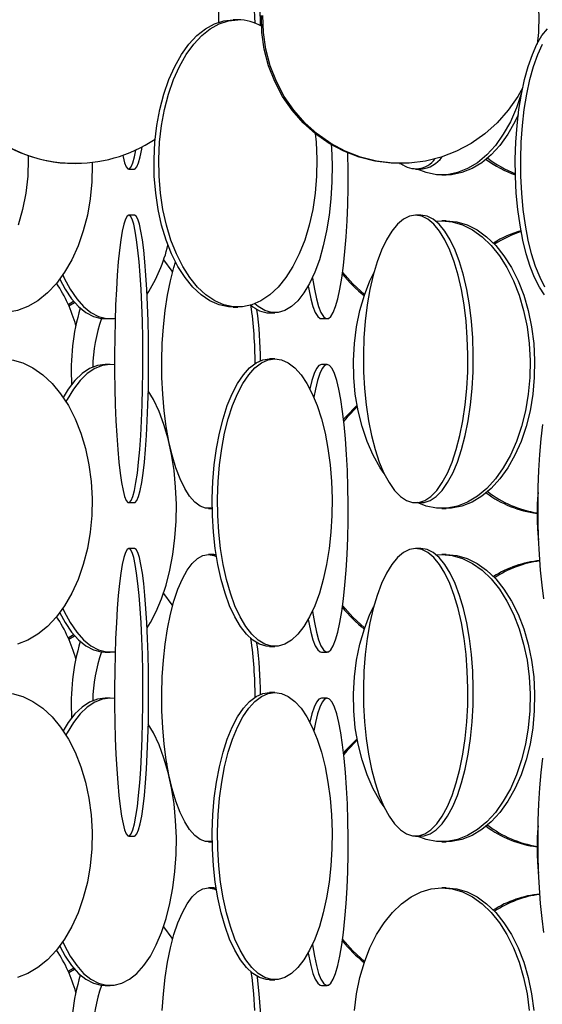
# Model space of a CAD drawing. Header units: millimetres. Extents: x 495 to 2657, y 518 to 2595.
# Tile 6 of 96: x 697 to 743, y 1685 to 1771. Entities that reach past the tile are written whole.
import ezdxf

# ---------------------------------------------------------------- set-up
doc = ezdxf.new("R2010")
doc.units = ezdxf.units.MM

msp = doc.modelspace()

# ---------------------------------------------------------------- linework, layer by layer
at = {"color": 7, "linetype": 'Continuous', "lineweight": 25}
for p, q in [((716.053, 1770.548), (715.636, 1770.548)), ((701.906, 1758.048), (701.932, 1758.048)), ((730.089, 1758.048), (730.23, 1758.048)), ((706.574, 1757.548), (707.072, 1757.548)), ((731.503, 1757.548), (731.968, 1757.548)), ((733.775, 1757.048), (734.17, 1757.048)), ((707.072, 1753.548), (706.574, 1753.548)), ((731.968, 1753.548), (731.503, 1753.548)), ((733.273, 1753.022), (733.775, 1753.048)), ((734.17, 1753.048), (733.775, 1753.048)), ((701.318, 1745.79), (701.78, 1746.07)), ((701.37, 1745.672), (701.873, 1745.961)), ((715.636, 1745.548), (716.053, 1745.548)), ((704.525, 1744.548), (704.97, 1744.548)), ((718.811, 1745.048), (719.27, 1745.048)), ((723.319, 1744.548), (723.813, 1744.548)), ((719.27, 1741.048), (718.811, 1741.048)), ((704.97, 1740.548), (704.525, 1740.548)), ((705.344, 1740.522), (704.97, 1740.548)), ((723.813, 1740.548), (723.319, 1740.548)), ((706.574, 1728.548), (707.072, 1728.548)), ((713.498, 1728.048), (713.835, 1728.048)), ((731.503, 1728.548), (731.968, 1728.548)), ((733.775, 1728.048), (734.17, 1728.048)), ((707.072, 1724.548), (706.574, 1724.548)), ((713.971, 1724.048), (713.498, 1724.048)), ((713.971, 1724.048), (714.168, 1724.034)), ((731.968, 1724.548), (731.503, 1724.548)), ((733.273, 1724.022), (733.775, 1724.048)), ((734.17, 1724.048), (733.775, 1724.048)), ((701.318, 1716.79), (701.78, 1717.07)), ((701.37, 1716.672), (701.873, 1716.961)), ((718.811, 1716.048), (719.27, 1716.048)), ((704.525, 1715.548), (704.97, 1715.548)), ((723.319, 1715.548), (723.813, 1715.548)), ((719.27, 1712.048), (718.811, 1712.048)), ((704.97, 1711.548), (704.525, 1711.548)), ((705.344, 1711.522), (704.97, 1711.548)), ((723.813, 1711.548), (723.319, 1711.548)), ((706.574, 1699.548), (707.072, 1699.548)), ((713.498, 1699.048), (713.835, 1699.048)), ((731.503, 1699.548), (731.968, 1699.548)), ((733.775, 1699.048), (734.17, 1699.048)), ((713.971, 1695.048), (713.498, 1695.048)), ((713.971, 1695.048), (714.168, 1695.034)), ((734.17, 1695.048), (733.775, 1695.048)), ((701.318, 1687.79), (701.78, 1688.07)), ((701.37, 1687.672), (701.873, 1687.961)), ((718.811, 1687.048), (719.27, 1687.048)), ((704.525, 1686.548), (704.97, 1686.548)), ((723.319, 1686.548), (723.813, 1686.548))]:
    msp.add_line(p, q, dxfattribs=at)
at = {"color": 7, "linetype": 'Continuous', "lineweight": 25, "flags": 128}
for points in [[(730.23, 1783.048), (731.649, 1782.961), (733.048, 1782.699), (734.407, 1782.266), (735.708, 1781.669), (736.931, 1780.916), (738.061, 1780.017), (739.081, 1778.986), (739.977, 1777.836), (740.735, 1776.583), (741.346, 1775.246), (741.802, 1773.843), (742.094, 1772.394), (742.221, 1770.919), (742.179, 1769.438), (742.051, 1768.422)], [(730.089, 1758.048), (729.379, 1758.07), (727.968, 1758.245), (726.586, 1758.593), (725.254, 1759.109), (723.989, 1759.785), (722.81, 1760.613), (721.734, 1761.58), (720.774, 1762.672), (719.946, 1763.876), (719.26, 1765.173), (718.725, 1766.545), (718.351, 1767.974), (718.141, 1769.438), (718.099, 1770.919)], [(740.806, 1764.649), (740.374, 1763.876), (739.545, 1762.672), (738.586, 1761.58), (737.509, 1760.613), (736.33, 1759.785), (735.066, 1759.109), (733.734, 1758.593), (732.352, 1758.245), (730.941, 1758.07), (729.519, 1758.07), (728.108, 1758.245), (726.727, 1758.593), (725.394, 1759.109), (724.13, 1759.785), (722.951, 1760.613), (721.874, 1761.58), (720.915, 1762.672), (720.086, 1763.876), (719.4, 1765.173), (718.866, 1766.545), (718.491, 1767.974), (718.282, 1769.438), (718.239, 1770.919)], [(715.636, 1745.548), (715.229, 1745.57), (714.42, 1745.745), (713.629, 1746.093), (712.867, 1746.609), (712.142, 1747.285), (711.467, 1748.113), (710.851, 1749.08), (710.302, 1750.172), (709.827, 1751.376), (709.434, 1752.673), (709.128, 1754.045), (708.914, 1755.474), (708.794, 1756.938), (708.77, 1758.419), (708.842, 1759.894), (709.01, 1761.343), (709.27, 1762.746), (709.62, 1764.083), (710.055, 1765.336), (710.567, 1766.486), (711.151, 1767.517), (711.798, 1768.416), (712.499, 1769.169), (713.244, 1769.766), (714.022, 1770.199), (714.823, 1770.461), (715.636, 1770.548)], [(722.773, 1760.643), (722.847, 1759.894), (722.919, 1758.419), (722.895, 1756.938), (722.775, 1755.474), (722.56, 1754.045), (722.254, 1752.673), (721.862, 1751.376), (721.387, 1750.172), (720.838, 1749.08), (720.221, 1748.113), (719.546, 1747.285), (718.822, 1746.609), (718.059, 1746.093), (717.268, 1745.745), (716.46, 1745.57), (715.646, 1745.57), (714.838, 1745.745), (714.047, 1746.093), (713.284, 1746.609), (712.56, 1747.285), (711.885, 1748.113), (711.269, 1749.08), (710.719, 1750.172), (710.245, 1751.376), (709.852, 1752.673), (709.546, 1754.045), (709.332, 1755.474), (709.212, 1756.938), (709.187, 1758.419), (709.26, 1759.894), (709.427, 1761.343), (709.688, 1762.746), (710.038, 1764.083), (710.472, 1765.336), (710.985, 1766.486), (711.569, 1767.517), (712.216, 1768.416), (712.917, 1769.169), (713.662, 1769.766), (714.44, 1770.199), (715.241, 1770.461), (716.053, 1770.548), (716.053, 1770.548)], [(742.713, 1746.609), (742.262, 1747.285), (741.842, 1748.113), (741.459, 1749.08), (741.117, 1750.172), (740.821, 1751.376), (740.577, 1752.673), (740.386, 1754.045), (740.253, 1755.474), (740.178, 1756.938), (740.163, 1758.419), (740.208, 1759.894), (740.312, 1761.343), (740.475, 1762.746), (740.692, 1764.083), (740.963, 1765.336), (741.282, 1766.486), (741.645, 1767.517), (742.048, 1768.416), (742.484, 1769.169), (742.948, 1769.766)], [(742.732, 1747.285), (742.312, 1748.113), (741.928, 1749.08), (741.586, 1750.172), (741.291, 1751.376), (741.047, 1752.673), (740.856, 1754.045), (740.723, 1755.474), (740.648, 1756.938), (740.633, 1758.419), (740.678, 1759.894), (740.782, 1761.343), (740.944, 1762.746), (741.162, 1764.083), (741.433, 1765.336), (741.752, 1766.486), (742.115, 1767.517), (742.518, 1768.416)], [(740.715, 1764.199), (740.707, 1764.173), (740.268, 1762.876), (739.737, 1761.672), (739.123, 1760.58), (738.434, 1759.613), (737.68, 1758.785), (736.87, 1758.109), (736.018, 1757.593), (735.134, 1757.245), (734.23, 1757.07), (733.321, 1757.07), (732.417, 1757.245), (731.626, 1757.548)], [(740.413, 1762.272), (740.132, 1761.672), (739.518, 1760.58), (738.829, 1759.613), (738.074, 1758.785), (737.265, 1758.109), (736.412, 1757.593), (735.528, 1757.245), (734.625, 1757.07), (734.17, 1757.048)], [(706.048, 1758.748), (706.078, 1758.609), (706.215, 1758.093), (706.357, 1757.745), (706.502, 1757.57), (706.647, 1757.57), (706.792, 1757.745), (706.934, 1758.093), (707.071, 1758.609), (707.188, 1759.21)], [(707.072, 1757.548), (707.145, 1757.57), (707.29, 1757.745), (707.432, 1758.093), (707.568, 1758.609), (707.698, 1759.285), (707.729, 1759.478)], [(724.178, 1759.672), (724.195, 1759.394), (724.248, 1757.919), (724.23, 1756.438), (724.143, 1754.974), (723.988, 1753.545), (723.766, 1752.173), (723.481, 1750.876), (723.137, 1749.672), (722.739, 1748.58), (722.292, 1747.613), (721.802, 1746.785), (721.278, 1746.109), (720.724, 1745.593), (720.151, 1745.245), (719.565, 1745.07), (718.975, 1745.07), (718.389, 1745.245), (717.816, 1745.593), (717.527, 1745.839)], [(722.536, 1748.111), (722.541, 1748.08), (722.705, 1747.113), (722.884, 1746.285), (723.077, 1745.609), (723.28, 1745.093), (723.49, 1744.745), (723.705, 1744.57), (723.921, 1744.57), (724.136, 1744.745), (724.347, 1745.093), (724.55, 1745.609), (724.742, 1746.285), (724.922, 1747.113), (725.086, 1748.08), (725.232, 1749.172), (725.358, 1750.376), (725.463, 1751.673), (725.544, 1753.045), (725.601, 1754.474), (725.633, 1755.938), (725.639, 1757.419), (725.62, 1758.894), (725.619, 1758.949)], [(703.385, 1758.133), (703.39, 1757.919), (703.362, 1756.438), (703.224, 1754.974), (702.978, 1753.545), (702.627, 1752.173), (702.175, 1750.876), (701.631, 1749.672), (701, 1748.58), (700.292, 1747.613), (699.516, 1746.785), (698.685, 1746.109), (697.809, 1745.593), (696.9, 1745.245), (695.972, 1745.07), (695.037, 1745.07), (694.109, 1745.245), (693.201, 1745.593), (692.325, 1746.109), (691.979, 1746.367)], [(697.821, 1758.736), (697.831, 1758.419), (697.799, 1756.938), (697.64, 1755.474), (697.356, 1754.045), (696.951, 1752.673)], [(706.574, 1753.548), (706.429, 1753.461), (706.285, 1753.199), (706.146, 1752.766), (706.012, 1752.169), (705.887, 1751.416), (705.771, 1750.517), (705.666, 1749.486), (705.574, 1748.336), (705.496, 1747.083), (705.433, 1745.746), (705.387, 1744.343), (705.357, 1742.894), (705.344, 1741.419), (705.348, 1739.938), (705.37, 1738.474), (705.408, 1737.045), (705.463, 1735.673), (705.533, 1734.376), (705.618, 1733.172), (705.717, 1732.08), (705.827, 1731.113), (705.948, 1730.285), (706.078, 1729.609), (706.215, 1729.093), (706.357, 1728.745), (706.502, 1728.57), (706.647, 1728.57), (706.792, 1728.745), (706.934, 1729.093), (707.071, 1729.609), (707.201, 1730.285), (707.322, 1731.113), (707.432, 1732.08), (707.531, 1733.172), (707.616, 1734.376), (707.686, 1735.673), (707.741, 1737.045), (707.779, 1738.474), (707.801, 1739.938), (707.805, 1741.419), (707.792, 1742.894), (707.762, 1744.343), (707.716, 1745.746), (707.653, 1747.083), (707.575, 1748.336), (707.483, 1749.486), (707.378, 1750.517), (707.262, 1751.416), (707.137, 1752.169), (707.003, 1752.766), (706.864, 1753.199), (706.72, 1753.461), (706.574, 1753.548)], [(707.072, 1728.548), (707.145, 1728.57), (707.29, 1728.745), (707.432, 1729.093), (707.568, 1729.609), (707.698, 1730.285), (707.819, 1731.113), (707.93, 1732.08), (708.028, 1733.172), (708.113, 1734.376), (708.184, 1735.673), (708.238, 1737.045), (708.277, 1738.474), (708.298, 1739.938), (708.303, 1741.419), (708.29, 1742.894), (708.26, 1744.343), (708.213, 1745.746), (708.15, 1747.083), (708.072, 1748.336), (707.981, 1749.486), (707.876, 1750.517), (707.76, 1751.416), (707.634, 1752.169), (707.501, 1752.766), (707.361, 1753.199), (707.218, 1753.461), (707.072, 1753.548)], [(731.503, 1753.548), (730.965, 1753.461), (730.436, 1753.199), (729.921, 1752.766), (729.429, 1752.169), (728.965, 1751.416), (728.538, 1750.517), (728.152, 1749.486), (727.813, 1748.336), (727.525, 1747.083), (727.294, 1745.746), (727.122, 1744.343), (727.011, 1742.894), (726.963, 1741.419), (726.979, 1739.938), (727.058, 1738.474), (727.2, 1737.045), (727.402, 1735.673), (727.662, 1734.376), (727.976, 1733.172), (728.339, 1732.08), (728.747, 1731.113), (729.193, 1730.285), (729.672, 1729.609), (730.176, 1729.093), (730.699, 1728.745), (731.234, 1728.57), (731.772, 1728.57), (732.306, 1728.745), (732.829, 1729.093), (733.333, 1729.609), (733.812, 1730.285), (734.259, 1731.113), (734.666, 1732.08), (735.029, 1733.172), (735.343, 1734.376), (735.603, 1735.673), (735.805, 1737.045), (735.947, 1738.474), (736.026, 1739.938), (736.042, 1741.419), (735.995, 1742.894), (735.884, 1744.343), (735.711, 1745.746), (735.48, 1747.083), (735.193, 1748.336), (734.854, 1749.486), (734.468, 1750.517), (734.04, 1751.416), (733.576, 1752.169), (733.084, 1752.766), (732.569, 1753.199), (732.04, 1753.461), (731.503, 1753.548)], [(733.775, 1753.048), (734.683, 1752.961), (735.579, 1752.699), (736.449, 1752.266), (737.281, 1751.669), (738.065, 1750.916), (738.788, 1750.017), (739.44, 1748.986), (740.013, 1747.836), (740.499, 1746.583), (740.89, 1745.246), (741.182, 1743.843), (741.369, 1742.394), (741.45, 1740.919), (741.423, 1739.438), (741.288, 1737.974), (741.049, 1736.545), (740.707, 1735.173), (740.268, 1733.876), (739.737, 1732.672), (739.123, 1731.58), (738.434, 1730.613), (737.68, 1729.785), (736.87, 1729.109), (736.018, 1728.593), (735.134, 1728.245), (734.23, 1728.07), (733.321, 1728.07), (732.417, 1728.245), (731.626, 1728.548)], [(731.968, 1728.548), (732.238, 1728.57), (732.772, 1728.745), (733.295, 1729.093), (733.799, 1729.609), (734.278, 1730.285), (734.724, 1731.113), (735.132, 1732.08), (735.495, 1733.172), (735.809, 1734.376), (736.069, 1735.673), (736.271, 1737.045), (736.413, 1738.474), (736.492, 1739.938), (736.508, 1741.419), (736.46, 1742.894), (736.35, 1744.343), (736.177, 1745.746), (735.946, 1747.083), (735.659, 1748.336), (735.319, 1749.486), (734.933, 1750.517), (734.506, 1751.416), (734.042, 1752.169), (733.55, 1752.766), (733.035, 1753.199), (732.506, 1753.461), (731.968, 1753.548)], [(734.17, 1753.048), (735.078, 1752.961), (735.973, 1752.699), (736.843, 1752.266), (737.676, 1751.669), (738.459, 1750.916), (739.182, 1750.017), (739.835, 1748.986), (740.408, 1747.836), (740.894, 1746.583), (741.285, 1745.246), (741.576, 1743.843), (741.764, 1742.394), (741.844, 1740.919), (741.817, 1739.438), (741.683, 1737.974), (741.443, 1736.545), (741.101, 1735.173), (740.662, 1733.876), (740.132, 1732.672), (739.518, 1731.58), (738.829, 1730.613), (738.074, 1729.785), (737.265, 1729.109), (736.412, 1728.593), (735.528, 1728.245), (734.625, 1728.07), (734.17, 1728.048)], [(713.835, 1728.091), (713.739, 1728.07), (713.258, 1728.07), (712.78, 1728.245), (712.313, 1728.593), (711.862, 1729.109), (711.434, 1729.785), (711.035, 1730.613), (710.671, 1731.58), (710.347, 1732.672), (710.066, 1733.876), (709.834, 1735.173), (709.653, 1736.545), (709.527, 1737.974), (709.456, 1739.438), (709.441, 1740.919), (709.484, 1742.394), (709.583, 1743.843), (709.737, 1745.246), (709.944, 1746.583), (710.201, 1747.836), (710.504, 1748.986), (710.649, 1749.451)], [(709.602, 1749.659), (710.315, 1748.672), (710.389, 1748.581)], [(725.159, 1748.594), (726.05, 1747.58), (727.074, 1746.648)], [(700.576, 1747.973), (701.041, 1747.113), (701.605, 1746.285), (702.21, 1745.609), (702.848, 1745.093), (703.51, 1744.745), (704.185, 1744.57), (704.525, 1744.548)], [(700.846, 1748.349), (700.969, 1748.08), (701.485, 1747.113), (702.049, 1746.285), (702.654, 1745.609), (703.292, 1745.093), (703.954, 1744.745), (704.629, 1744.57), (705.31, 1744.57), (705.393, 1744.582)], [(728.761, 1731.082), (728.428, 1731.58), (727.814, 1732.672), (727.283, 1733.876), (726.844, 1735.173), (726.502, 1736.545), (726.262, 1737.974), (726.128, 1739.438), (726.101, 1740.919), (726.182, 1742.394), (726.369, 1743.843), (726.661, 1745.246), (727.052, 1746.583), (727.537, 1747.836), (727.861, 1748.52)], [(722.162, 1747.372), (722.21, 1747.113), (722.389, 1746.285), (722.582, 1745.609), (722.785, 1745.093), (722.995, 1744.745), (723.21, 1744.57), (723.319, 1744.548)], [(696.438, 1740.961), (697.358, 1740.699), (698.252, 1740.266), (699.107, 1739.669), (699.912, 1738.916), (700.655, 1738.017), (701.325, 1736.986), (701.914, 1735.836), (702.413, 1734.583), (702.815, 1733.246), (703.114, 1731.843), (703.307, 1730.394), (703.39, 1728.919), (703.362, 1727.438), (703.224, 1725.974), (702.978, 1724.545), (702.627, 1723.173), (702.175, 1721.876), (701.631, 1720.672), (701, 1719.58), (700.292, 1718.613), (699.516, 1717.785), (698.685, 1717.109), (697.809, 1716.593), (696.9, 1716.245)], [(718.811, 1716.048), (718.516, 1716.07), (717.93, 1716.245), (717.357, 1716.593), (716.804, 1717.109), (716.279, 1717.785), (715.79, 1718.613), (715.343, 1719.58), (714.944, 1720.672), (714.6, 1721.876), (714.315, 1723.173), (714.094, 1724.545), (713.938, 1725.974), (713.851, 1727.438), (713.834, 1728.919), (713.886, 1730.394), (714.007, 1731.843), (714.196, 1733.246), (714.45, 1734.583), (714.765, 1735.836), (715.137, 1736.986), (715.56, 1738.017), (716.029, 1738.916), (716.537, 1739.669), (717.077, 1740.266), (717.642, 1740.699), (718.222, 1740.961), (718.811, 1741.048), (718.811, 1741.048)], [(719.27, 1741.048), (719.859, 1740.961), (720.44, 1740.699), (721.004, 1740.266), (721.544, 1739.669), (722.052, 1738.916), (722.521, 1738.017), (722.944, 1736.986), (723.316, 1735.836), (723.631, 1734.583), (723.885, 1733.246), (724.074, 1731.843), (724.195, 1730.394), (724.248, 1728.919), (724.23, 1727.438), (724.143, 1725.974), (723.988, 1724.545), (723.766, 1723.173), (723.481, 1721.876), (723.137, 1720.672), (722.739, 1719.58), (722.292, 1718.613), (721.802, 1717.785), (721.278, 1717.109), (720.724, 1716.593), (720.151, 1716.245), (719.565, 1716.07), (718.975, 1716.07), (718.389, 1716.245), (717.816, 1716.593), (717.262, 1717.109), (716.737, 1717.785), (716.248, 1718.613), (715.801, 1719.58), (715.403, 1720.672), (715.059, 1721.876), (714.774, 1723.173), (714.552, 1724.545), (714.397, 1725.974), (714.31, 1727.438), (714.292, 1728.919), (714.345, 1730.394), (714.466, 1731.843), (714.655, 1733.246), (714.909, 1734.583), (715.224, 1735.836), (715.596, 1736.986), (716.019, 1738.017), (716.488, 1738.916), (716.996, 1739.669), (717.536, 1740.266), (718.1, 1740.699), (718.681, 1740.961), (719.27, 1741.048)], [(704.525, 1740.548), (703.846, 1740.461), (703.176, 1740.199), (702.526, 1739.766), (701.903, 1739.169), (701.317, 1738.416), (700.877, 1737.702)], [(704.97, 1740.548), (704.29, 1740.461), (703.621, 1740.199), (702.97, 1739.766), (702.347, 1739.169), (701.761, 1738.416), (701.22, 1737.517), (701.121, 1737.327)], [(723.319, 1740.548), (723.102, 1740.461), (722.889, 1740.199), (722.682, 1739.766), (722.484, 1739.169), (722.307, 1738.456)], [(722.536, 1719.111), (722.541, 1719.08), (722.705, 1718.113), (722.884, 1717.285), (723.077, 1716.609), (723.28, 1716.093), (723.49, 1715.745), (723.705, 1715.57), (723.921, 1715.57), (724.136, 1715.745), (724.347, 1716.093), (724.55, 1716.609), (724.742, 1717.285), (724.922, 1718.113), (725.086, 1719.08), (725.232, 1720.172), (725.358, 1721.376), (725.463, 1722.673), (725.544, 1724.045), (725.601, 1725.474), (725.633, 1726.938), (725.639, 1728.419), (725.62, 1729.894), (725.576, 1731.343), (725.506, 1732.746), (725.413, 1734.083), (725.298, 1735.336), (725.161, 1736.486), (725.006, 1737.517), (724.834, 1738.416), (724.648, 1739.169), (724.449, 1739.766), (724.242, 1740.199), (724.029, 1740.461), (723.813, 1740.548), (723.813, 1740.548)], [(723.813, 1740.548), (723.597, 1740.461), (723.384, 1740.199), (723.177, 1739.766), (722.979, 1739.169), (722.793, 1738.416), (722.655, 1737.716)], [(708.172, 1717.672), (708.455, 1718.113), (708.97, 1719.08), (709.429, 1720.172), (709.826, 1721.376), (710.155, 1722.673), (710.41, 1724.045), (710.59, 1725.474), (710.69, 1726.938), (710.71, 1728.419), (710.65, 1729.894), (710.51, 1731.343), (710.292, 1732.746), (709.999, 1734.083), (709.636, 1735.336), (709.207, 1736.486), (708.719, 1737.517), (708.273, 1738.274)], [(726.411, 1737.013), (725.405, 1735.986), (725.247, 1735.8)], [(726.434, 1736.892), (725.559, 1735.986), (725.265, 1735.636)], [(742.65, 1720.172), (742.492, 1721.376), (742.361, 1722.673), (742.259, 1724.045), (742.188, 1725.474), (742.148, 1726.938), (742.14, 1728.419), (742.164, 1729.894), (742.219, 1731.343), (742.306, 1732.746), (742.423, 1734.083), (742.567, 1735.336)], [(709.885, 1734.854), (709.872, 1734.836), (709.816, 1734.755)], [(706.574, 1724.548), (706.429, 1724.461), (706.285, 1724.199), (706.146, 1723.766), (706.012, 1723.169), (705.887, 1722.416), (705.771, 1721.517), (705.666, 1720.486), (705.574, 1719.336), (705.496, 1718.083), (705.433, 1716.746), (705.387, 1715.343), (705.357, 1713.894), (705.344, 1712.419), (705.348, 1710.938), (705.37, 1709.474), (705.408, 1708.045), (705.463, 1706.673), (705.533, 1705.376), (705.618, 1704.172), (705.717, 1703.08), (705.827, 1702.113), (705.948, 1701.285), (706.078, 1700.609), (706.215, 1700.093), (706.357, 1699.745), (706.502, 1699.57), (706.647, 1699.57), (706.792, 1699.745), (706.934, 1700.093), (707.071, 1700.609), (707.201, 1701.285), (707.322, 1702.113), (707.432, 1703.08), (707.531, 1704.172), (707.616, 1705.376), (707.686, 1706.673), (707.741, 1708.045), (707.779, 1709.474), (707.801, 1710.938), (707.805, 1712.419), (707.792, 1713.894), (707.762, 1715.343), (707.716, 1716.746), (707.653, 1718.083), (707.575, 1719.336), (707.483, 1720.486), (707.378, 1721.517), (707.262, 1722.416), (707.137, 1723.169), (707.003, 1723.766), (706.864, 1724.199), (706.72, 1724.461), (706.574, 1724.548)], [(707.072, 1699.548), (707.145, 1699.57), (707.29, 1699.745), (707.432, 1700.093), (707.568, 1700.609), (707.698, 1701.285), (707.819, 1702.113), (707.93, 1703.08), (708.028, 1704.172), (708.113, 1705.376), (708.184, 1706.673), (708.238, 1708.045), (708.277, 1709.474), (708.298, 1710.938), (708.303, 1712.419), (708.29, 1713.894), (708.26, 1715.343), (708.213, 1716.746), (708.15, 1718.083), (708.072, 1719.336), (707.981, 1720.486), (707.876, 1721.517), (707.76, 1722.416), (707.634, 1723.169), (707.501, 1723.766), (707.361, 1724.199), (707.218, 1724.461), (707.072, 1724.548), (707.072, 1724.548)], [(713.835, 1699.091), (713.739, 1699.07), (713.258, 1699.07), (712.78, 1699.245), (712.313, 1699.593), (711.862, 1700.109), (711.434, 1700.785), (711.035, 1701.613), (710.671, 1702.58), (710.347, 1703.672), (710.066, 1704.876), (709.834, 1706.173), (709.653, 1707.545), (709.527, 1708.974), (709.456, 1710.438), (709.441, 1711.919), (709.484, 1713.394), (709.583, 1714.843), (709.737, 1716.246), (709.944, 1717.583), (710.201, 1718.836), (710.504, 1719.986), (710.849, 1721.017), (711.231, 1721.916), (711.645, 1722.669), (712.085, 1723.266), (712.545, 1723.699), (713.018, 1723.961), (713.498, 1724.048), (713.498, 1724.048)], [(713.498, 1724.048), (713.978, 1723.961), (714.194, 1723.863)], [(731.503, 1724.548), (730.965, 1724.461), (730.436, 1724.199), (729.921, 1723.766), (729.429, 1723.169), (728.965, 1722.416), (728.538, 1721.517), (728.152, 1720.486), (727.813, 1719.336), (727.525, 1718.083), (727.294, 1716.746), (727.122, 1715.343), (727.011, 1713.894), (726.963, 1712.419), (726.979, 1710.938), (727.058, 1709.474), (727.2, 1708.045), (727.402, 1706.673), (727.662, 1705.376), (727.976, 1704.172), (728.339, 1703.08), (728.747, 1702.113), (729.193, 1701.285), (729.672, 1700.609), (730.176, 1700.093), (730.699, 1699.745), (731.234, 1699.57), (731.772, 1699.57), (732.306, 1699.745), (732.829, 1700.093), (733.333, 1700.609), (733.812, 1701.285), (734.259, 1702.113), (734.666, 1703.08), (735.029, 1704.172), (735.343, 1705.376), (735.603, 1706.673), (735.805, 1708.045), (735.947, 1709.474), (736.026, 1710.938), (736.042, 1712.419), (735.995, 1713.894), (735.884, 1715.343), (735.711, 1716.746), (735.48, 1718.083), (735.193, 1719.336), (734.854, 1720.486), (734.468, 1721.517), (734.04, 1722.416), (733.576, 1723.169), (733.084, 1723.766), (732.569, 1724.199), (732.04, 1724.461), (731.503, 1724.548)], [(733.775, 1724.048), (734.683, 1723.961), (735.579, 1723.699), (736.449, 1723.266), (737.281, 1722.669), (738.065, 1721.916), (738.788, 1721.017), (739.44, 1719.986), (740.013, 1718.836), (740.499, 1717.583), (740.89, 1716.246), (741.182, 1714.843), (741.369, 1713.394), (741.45, 1711.919), (741.423, 1710.438), (741.288, 1708.974), (741.049, 1707.545), (740.707, 1706.173), (740.268, 1704.876), (739.737, 1703.672), (739.123, 1702.58), (738.434, 1701.613), (737.68, 1700.785), (736.87, 1700.109), (736.018, 1699.593), (735.134, 1699.245), (734.23, 1699.07), (733.321, 1699.07), (732.417, 1699.245), (731.626, 1699.548)], [(731.968, 1699.548), (732.238, 1699.57), (732.772, 1699.745), (733.295, 1700.093), (733.799, 1700.609), (734.278, 1701.285), (734.724, 1702.113), (735.132, 1703.08), (735.495, 1704.172), (735.809, 1705.376), (736.069, 1706.673), (736.271, 1708.045), (736.413, 1709.474), (736.492, 1710.938), (736.508, 1712.419), (736.46, 1713.894), (736.35, 1715.343), (736.177, 1716.746), (735.946, 1718.083), (735.659, 1719.336), (735.319, 1720.486), (734.933, 1721.517), (734.506, 1722.416), (734.042, 1723.169), (733.55, 1723.766), (733.035, 1724.199), (732.506, 1724.461), (731.968, 1724.548), (731.968, 1724.548)], [(734.17, 1724.048), (735.078, 1723.961), (735.973, 1723.699), (736.843, 1723.266), (737.676, 1722.669), (738.459, 1721.916), (739.182, 1721.017), (739.835, 1719.986), (740.408, 1718.836), (740.894, 1717.583), (741.285, 1716.246), (741.576, 1714.843), (741.764, 1713.394), (741.844, 1711.919), (741.817, 1710.438), (741.683, 1708.974), (741.443, 1707.545), (741.101, 1706.173), (740.662, 1704.876), (740.132, 1703.672), (739.518, 1702.58), (738.829, 1701.613), (738.074, 1700.785), (737.265, 1700.109), (736.412, 1699.593), (735.528, 1699.245), (734.625, 1699.07), (734.17, 1699.048)], [(709.602, 1720.659), (710.315, 1719.672), (710.389, 1719.581)], [(725.159, 1719.594), (726.05, 1718.58), (727.074, 1717.648)], [(728.761, 1702.082), (728.428, 1702.58), (727.814, 1703.672), (727.283, 1704.876), (726.844, 1706.173), (726.502, 1707.545), (726.262, 1708.974), (726.128, 1710.438), (726.101, 1711.919), (726.182, 1713.394), (726.369, 1714.843), (726.661, 1716.246), (727.052, 1717.583), (727.537, 1718.836), (727.861, 1719.52)], [(700.576, 1718.973), (701.041, 1718.113), (701.605, 1717.285), (702.21, 1716.609), (702.848, 1716.093), (703.51, 1715.745), (704.185, 1715.57), (704.525, 1715.548)], [(700.846, 1719.349), (700.969, 1719.08), (701.485, 1718.113), (702.049, 1717.285), (702.654, 1716.609), (703.292, 1716.093), (703.954, 1715.745), (704.629, 1715.57), (705.31, 1715.57), (705.393, 1715.582)], [(722.162, 1718.372), (722.21, 1718.113), (722.389, 1717.285), (722.582, 1716.609), (722.785, 1716.093), (722.995, 1715.745), (723.21, 1715.57), (723.319, 1715.548)], [(696.438, 1711.961), (697.358, 1711.699), (698.252, 1711.266), (699.107, 1710.669), (699.912, 1709.916), (700.655, 1709.017), (701.325, 1707.986), (701.914, 1706.836), (702.413, 1705.583), (702.815, 1704.246), (703.114, 1702.843), (703.307, 1701.394), (703.39, 1699.919), (703.362, 1698.438), (703.224, 1696.974), (702.978, 1695.545), (702.627, 1694.173), (702.175, 1692.876), (701.631, 1691.672), (701, 1690.58), (700.292, 1689.613), (699.516, 1688.785), (698.685, 1688.109), (697.809, 1687.593), (696.9, 1687.245)], [(718.811, 1687.048), (718.516, 1687.07), (717.93, 1687.245), (717.357, 1687.593), (716.804, 1688.109), (716.279, 1688.785), (715.79, 1689.613), (715.343, 1690.58), (714.944, 1691.672), (714.6, 1692.876), (714.315, 1694.173), (714.094, 1695.545), (713.938, 1696.974), (713.851, 1698.438), (713.834, 1699.919), (713.886, 1701.394), (714.007, 1702.843), (714.196, 1704.246), (714.45, 1705.583), (714.765, 1706.836), (715.137, 1707.986), (715.56, 1709.017), (716.029, 1709.916), (716.537, 1710.669), (717.077, 1711.266), (717.642, 1711.699), (718.222, 1711.961), (718.811, 1712.048)], [(719.27, 1712.048), (719.859, 1711.961), (720.44, 1711.699), (721.004, 1711.266), (721.544, 1710.669), (722.052, 1709.916), (722.521, 1709.017), (722.944, 1707.986), (723.316, 1706.836), (723.631, 1705.583), (723.885, 1704.246), (724.074, 1702.843), (724.195, 1701.394), (724.248, 1699.919), (724.23, 1698.438), (724.143, 1696.974), (723.988, 1695.545), (723.766, 1694.173), (723.481, 1692.876), (723.137, 1691.672), (722.739, 1690.58), (722.292, 1689.613), (721.802, 1688.785), (721.278, 1688.109), (720.724, 1687.593), (720.151, 1687.245), (719.565, 1687.07), (718.975, 1687.07), (718.389, 1687.245), (717.816, 1687.593), (717.262, 1688.109), (716.737, 1688.785), (716.248, 1689.613), (715.801, 1690.58), (715.403, 1691.672), (715.059, 1692.876), (714.774, 1694.173), (714.552, 1695.545), (714.397, 1696.974), (714.31, 1698.438), (714.292, 1699.919), (714.345, 1701.394), (714.466, 1702.843), (714.655, 1704.246), (714.909, 1705.583), (715.224, 1706.836), (715.596, 1707.986), (716.019, 1709.017), (716.488, 1709.916), (716.996, 1710.669), (717.536, 1711.266), (718.1, 1711.699), (718.681, 1711.961), (719.27, 1712.048)], [(704.525, 1711.548), (703.846, 1711.461), (703.176, 1711.199), (702.526, 1710.766), (701.903, 1710.169), (701.317, 1709.416), (700.877, 1708.702)], [(704.97, 1711.548), (704.29, 1711.461), (703.621, 1711.199), (702.97, 1710.766), (702.347, 1710.169), (701.761, 1709.416), (701.22, 1708.517), (701.121, 1708.327)], [(723.319, 1711.548), (723.102, 1711.461), (722.889, 1711.199), (722.682, 1710.766), (722.484, 1710.169), (722.307, 1709.456)], [(722.536, 1690.111), (722.541, 1690.08), (722.705, 1689.113), (722.884, 1688.285), (723.077, 1687.609), (723.28, 1687.093), (723.49, 1686.745), (723.705, 1686.57), (723.921, 1686.57), (724.136, 1686.745), (724.347, 1687.093), (724.55, 1687.609), (724.742, 1688.285), (724.922, 1689.113), (725.086, 1690.08), (725.232, 1691.172), (725.358, 1692.376), (725.463, 1693.673), (725.544, 1695.045), (725.601, 1696.474), (725.633, 1697.938), (725.639, 1699.419), (725.62, 1700.894), (725.576, 1702.343), (725.506, 1703.746), (725.413, 1705.083), (725.298, 1706.336), (725.161, 1707.486), (725.006, 1708.517), (724.834, 1709.416), (724.648, 1710.169), (724.449, 1710.766), (724.242, 1711.199), (724.029, 1711.461), (723.813, 1711.548), (723.813, 1711.548)], [(723.813, 1711.548), (723.597, 1711.461), (723.384, 1711.199), (723.177, 1710.766), (722.979, 1710.169), (722.793, 1709.416), (722.655, 1708.716)], [(700.846, 1690.349), (700.969, 1690.08), (701.485, 1689.113), (702.049, 1688.285), (702.654, 1687.609), (703.292, 1687.093), (703.954, 1686.745), (704.629, 1686.57), (705.31, 1686.57), (705.986, 1686.745), (706.647, 1687.093), (707.285, 1687.609), (707.89, 1688.285), (708.455, 1689.113), (708.97, 1690.08), (709.429, 1691.172), (709.826, 1692.376), (710.155, 1693.673), (710.41, 1695.045), (710.59, 1696.474), (710.69, 1697.938), (710.71, 1699.419), (710.65, 1700.894), (710.51, 1702.343), (710.292, 1703.746), (709.999, 1705.083), (709.636, 1706.336), (709.207, 1707.486), (708.719, 1708.517), (708.273, 1709.274)], [(726.411, 1708.013), (725.405, 1706.986), (725.247, 1706.8)], [(726.434, 1707.892), (725.559, 1706.986), (725.265, 1706.636)], [(709.885, 1705.854), (709.872, 1705.836), (709.816, 1705.755)], [(742.65, 1691.172), (742.492, 1692.376), (742.361, 1693.673), (742.259, 1695.045), (742.188, 1696.474), (742.148, 1697.938), (742.14, 1699.419), (742.164, 1700.894), (742.219, 1702.343), (742.306, 1703.746), (742.423, 1705.083), (742.567, 1706.336)], [(709.484, 1684.394), (709.583, 1685.843), (709.737, 1687.246), (709.944, 1688.583), (710.201, 1689.836), (710.504, 1690.986), (710.849, 1692.017), (711.231, 1692.916), (711.645, 1693.669), (712.085, 1694.266), (712.545, 1694.699), (713.018, 1694.961), (713.498, 1695.048), (713.498, 1695.048)], [(713.498, 1695.048), (713.978, 1694.961), (714.194, 1694.863)], [(726.182, 1684.394), (726.369, 1685.843), (726.661, 1687.246), (727.052, 1688.583), (727.537, 1689.836), (728.111, 1690.986), (728.763, 1692.017), (729.486, 1692.916), (730.27, 1693.669), (731.102, 1694.266), (731.972, 1694.699), (732.867, 1694.961), (733.775, 1695.048)], [(733.775, 1695.048), (734.683, 1694.961), (735.579, 1694.699), (736.449, 1694.266), (737.281, 1693.669), (738.065, 1692.916), (738.788, 1692.017), (739.44, 1690.986), (740.013, 1689.836), (740.499, 1688.583), (740.89, 1687.246), (741.182, 1685.843), (741.369, 1684.394)], [(734.17, 1695.048), (735.078, 1694.961), (735.973, 1694.699), (736.843, 1694.266), (737.676, 1693.669), (738.459, 1692.916), (739.182, 1692.017), (739.835, 1690.986), (740.408, 1689.836), (740.894, 1688.583), (741.285, 1687.246), (741.576, 1685.843), (741.764, 1684.394)], [(709.602, 1691.659), (710.315, 1690.672), (710.389, 1690.581)], [(725.159, 1690.594), (726.05, 1689.58), (727.074, 1688.648)], [(700.576, 1689.973), (701.041, 1689.113), (701.605, 1688.285), (702.21, 1687.609), (702.848, 1687.093), (703.51, 1686.745), (704.185, 1686.57), (704.525, 1686.548)], [(722.162, 1689.372), (722.21, 1689.113), (722.389, 1688.285), (722.582, 1687.609), (722.785, 1687.093), (722.995, 1686.745), (723.21, 1686.57), (723.319, 1686.548)], [(717.718, 1687.353), (717.732, 1687.246), (717.886, 1685.843), (717.986, 1684.394), (718.028, 1682.919), (718.014, 1681.438), (717.943, 1679.974), (717.816, 1678.545), (717.635, 1677.173), (717.403, 1675.876), (717.123, 1674.672), (716.798, 1673.58), (716.434, 1672.613), (716.035, 1671.785), (715.607, 1671.109), (715.157, 1670.593), (714.689, 1670.245), (714.212, 1670.07), (713.971, 1670.048)], [(717.192, 1687.727), (717.26, 1687.246), (717.414, 1685.843), (717.513, 1684.394)]]:
    msp.add_lwpolyline(points, dxfattribs=at)
at = {"color": 7, "linetype": 'Continuous', "lineweight": 25}
for centre, radius, start, end in [((701.919, 1770.548), 12.5, 90.0613, 269.9387), ((701.937, 1770.553), 12.496, 90.02273, 303.67111), ((701.9, 1770.548), 12.515, 359.08615, 21.5421), ((682.53, 1769.7), 35.025, 0.89601, 8.25254), ((682.594, 1769.671), 35.434, 0.56544, 7.59245), ((716, 1766.385), 4.164, 59.62259, 89.27348), ((731.524, 1759.636), 2.048, 230.84396, 323.9888), ((731.677, 1760.163), 2.631, 276.36021, 323.99213), ((743.414, 1766.237), 9.738, 233.62134, 250.56829), ((743.758, 1766.364), 9.883, 232.68175, 248.72663), ((743.343, 1743.006), 9.575, 106.28212, 122.036), ((743.641, 1742.955), 9.632, 107.94705, 123.19719), ((696.475, 1754.146), 13.881, 327.42167, 346.68076), ((734.559, 1756.076), 12.134, 219.05742, 231.71537), ((689.747, 1740.605), 12.679, 15.32433, 33.63287), ((720.281, 1740.069), 18.71, 163.23572, 183.82468), ((718.918, 1747.573), 2.527, 226.91567, 267.57682), ((681.768, 1740.632), 35.789, 0.02195, 8.1859), ((682.069, 1740.632), 35.961, 0.41529, 7.54365), ((716.845, 1740.057), 13.407, 160.34604, 178.86148), ((743.264, 1736.969), 9.433, 233.39194, 262.62469), ((743.556, 1737.013), 9.481, 232.36643, 260.88332), ((759.828, 1727.549), 17.775, 173.93382, 187.2197), ((743.225, 1714.248), 9.307, 95.73675, 122.21066), ((743.513, 1714.206), 9.352, 97.47507, 123.38632), ((689.747, 1711.605), 12.679, 15.32433, 33.63287), ((734.559, 1727.076), 12.134, 219.05742, 231.71537), ((720.281, 1711.069), 18.71, 163.23572, 183.82468), ((681.768, 1711.632), 35.789, 0.02195, 8.1859), ((682.069, 1711.632), 35.961, 0.41529, 7.54365), ((716.845, 1711.057), 13.407, 160.34604, 178.86148), ((743.264, 1707.969), 9.433, 233.39194, 262.62469), ((743.556, 1708.013), 9.481, 232.36643, 260.88332), ((759.828, 1698.549), 17.775, 173.93382, 187.2197), ((743.225, 1685.248), 9.307, 95.73675, 122.21066), ((743.513, 1685.206), 9.352, 97.47507, 123.38632), ((734.559, 1698.076), 12.134, 219.05742, 231.71537), ((689.747, 1682.605), 12.679, 15.32433, 33.63287), ((720.281, 1682.069), 18.71, 163.23572, 183.82468), ((716.845, 1682.057), 13.407, 160.34604, 178.86148)]:
    msp.add_arc(centre, radius, start, end, dxfattribs=at)

doc.saveas('drawing.dxf')
